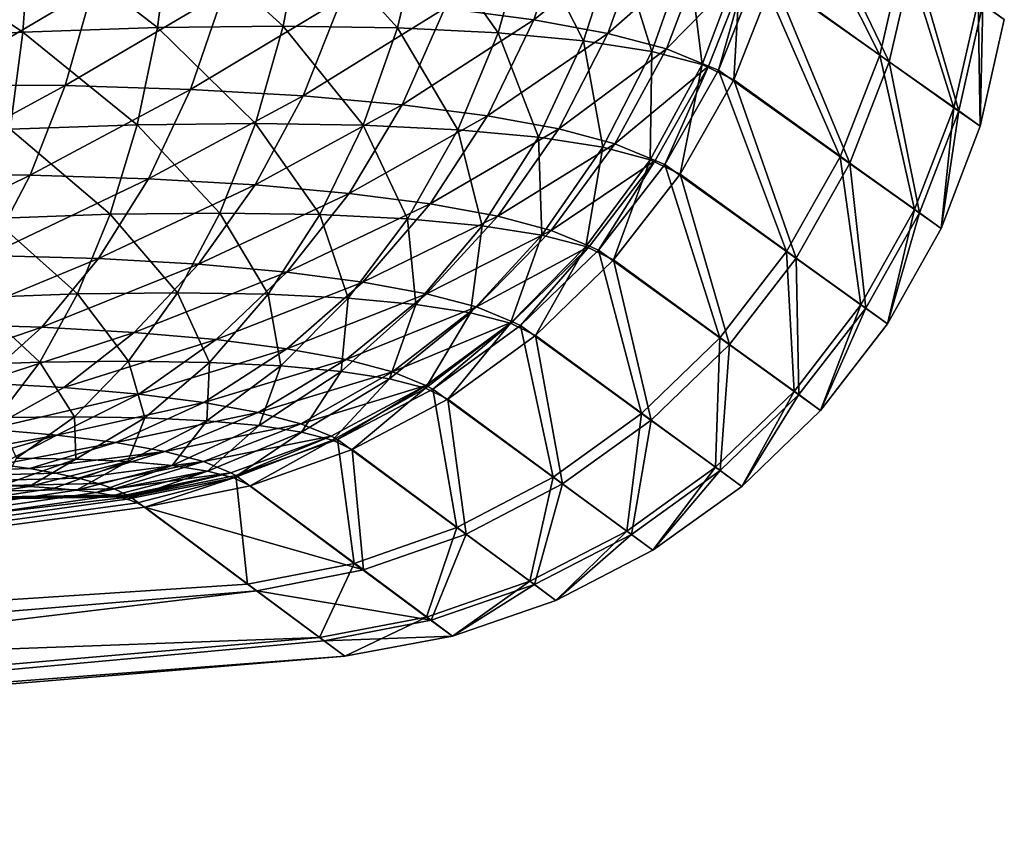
# Model space of a CAD drawing. Header units: metres. Extents: x -102 to 72, y -265 to 72.
# Tile 19 of 256: x 12.54 to 15.81, y -264.79 to -262.11. Entities that reach past the tile are written whole.
import ezdxf

# ---------------------------------------------------------------- set-up
doc = ezdxf.new("R2010")
doc.units = ezdxf.units.M
doc.layers.add('solid_20661094', color=7, linetype='CONTINUOUS')

msp = doc.modelspace()

# ---------------------------------------------------------------- linework, layer by layer
at = {"layer": 'solid_20661094'}
for points in [[(14.995002, -261.945404, 26.439198), (15.078663, -261.596466, 26.466408), (15.397239, -262.229828, 29.469179)], [(15.078663, -261.596466, 26.466408), (15.478798, -261.878052, 29.48781), (15.397239, -262.229828, 29.469179)], [(15.429005, -262.25119, 41.732845), (15.128046, -261.626465, 44.727245), (15.044924, -261.976135, 44.753742)], [(15.510401, -261.8992, 41.715034), (15.128046, -261.626465, 44.727245), (15.429005, -262.25119, 41.732845)], [(14.362307, -261.77359, 24.710262), (14.249336, -262.112335, 24.747025), (13.954324, -262.073914, 24.2946)], [(14.362307, -261.77359, 24.710262), (14.615923, -261.82016, 25.204624), (14.249336, -262.112335, 24.747025)], [(12.5776, -261.811096, 47.765041), (12.087193, -261.838348, 47.907822), (12.553223, -262.153076, 47.653889)], [(12.5776, -261.811096, 47.765041), (12.553223, -262.153076, 47.653889), (13.000282, -262.137634, 47.455467)], [(13.045084, -261.794952, 47.557751), (12.5776, -261.811096, 47.765041), (13.000282, -262.137634, 47.455467)], [(13.045084, -261.794952, 47.557751), (13.000282, -262.137634, 47.455467), (13.41729, -262.132935, 47.198849)], [(13.481155, -261.79007, 47.289658), (13.045084, -261.794952, 47.557751), (13.41729, -262.132935, 47.198849)], [(13.481155, -261.79007, 47.289658), (13.41729, -262.132935, 47.198849), (13.796492, -262.138947, 46.888783)], [(13.877693, -261.796326, 46.965733), (13.481155, -261.79007, 47.289658), (13.796492, -262.138947, 46.888783)], [(13.877693, -261.796326, 46.965733), (13.796492, -262.138947, 46.888783), (14.130729, -262.155304, 46.531109)], [(14.2272, -261.813446, 46.592072), (13.877693, -261.796326, 46.965733), (14.130729, -262.155304, 46.531109)], [(14.2272, -261.813446, 46.592072), (14.130729, -262.155304, 46.531109), (14.413857, -262.181458, 46.132774)], [(14.523247, -261.84079, 46.175961), (14.2272, -261.813446, 46.592072), (14.413857, -262.181458, 46.132774)], [(12.087193, -261.838348, 47.907822), (12.084216, -262.179138, 47.790573), (12.553223, -262.153076, 47.653889)], [(14.615923, -261.82016, 25.204624), (14.495204, -262.157501, 25.226904), (14.249336, -262.112335, 24.747025)], [(14.523247, -261.84079, 46.175961), (14.413857, -262.181458, 46.132774), (14.640943, -262.216736, 45.701202)], [(14.615923, -261.82016, 25.204624), (14.816586, -261.87323, 25.724167), (14.495204, -262.157501, 25.226904)], [(14.760675, -261.877655, 45.725159), (14.523247, -261.84079, 46.175961), (14.640943, -262.216736, 45.701202)], [(14.816586, -261.87323, 25.724167), (14.689649, -262.208923, 25.730978), (14.495204, -262.157501, 25.226904)], [(14.760675, -261.877655, 45.725159), (14.640943, -262.216736, 45.701202), (14.808134, -262.260284, 45.24427)], [(14.816586, -261.87323, 25.724167), (14.960659, -261.93222, 26.263664), (14.689649, -262.208923, 25.730978)], [(14.935467, -261.923157, 45.247906), (14.760675, -261.877655, 45.725159), (14.808134, -262.260284, 45.24427)], [(15.64345, -262.403625, 32.527863), (15.397239, -262.229828, 29.469179), (15.478798, -261.878052, 29.48781)], [(15.723694, -262.050049, 32.537498), (15.64345, -262.403625, 32.527863), (15.478798, -261.878052, 29.48781)], [(15.510401, -261.8992, 41.715034), (15.429005, -262.25119, 41.732845), (15.659404, -262.414337, 38.672173)], [(15.510401, -261.8992, 41.715034), (15.659404, -262.414337, 38.672173), (15.739566, -262.060669, 38.663387)], [(14.960659, -261.93222, 26.263664), (14.82919, -262.266113, 26.254147), (14.689649, -262.208923, 25.730978)], [(14.935467, -261.923157, 45.247906), (14.808134, -262.260284, 45.24427), (14.912845, -262.311035, 44.771111)], [(14.862609, -262.27951, 26.421404), (14.82919, -262.266113, 26.254147), (14.960659, -261.93222, 26.263664)], [(14.862609, -262.27951, 26.421404), (14.960659, -261.93222, 26.263664), (14.995002, -261.945404, 26.439198)], [(14.862609, -262.27951, 26.421404), (14.995002, -261.945404, 26.439198), (15.266009, -262.566559, 29.456978)], [(15.044924, -261.976135, 44.753742), (14.935467, -261.923157, 45.247906), (14.912845, -262.311035, 44.771111)], [(14.995002, -261.945404, 26.439198), (15.397239, -262.229828, 29.469179), (15.266009, -262.566559, 29.456978)], [(15.297865, -262.588135, 41.74453), (15.044924, -261.976135, 44.753742), (14.912845, -262.311035, 44.771111)], [(15.429005, -262.25119, 41.732845), (15.044924, -261.976135, 44.753742), (15.297865, -262.588135, 41.74453)], [(12.312236, -262.004883, 22.859055), (12.785709, -262.007385, 23.14813), (12.241593, -262.328217, 22.998095)], [(12.785709, -262.007385, 23.14813), (12.694091, -262.330536, 23.274731), (12.241593, -262.328217, 22.998095)], [(12.785709, -262.007385, 23.14813), (13.220544, -262.020325, 23.48863), (12.694091, -262.330536, 23.274731)], [(13.220544, -262.020325, 23.48863), (13.109919, -262.342896, 23.600788), (12.694091, -262.330536, 23.274731)], [(13.220544, -262.020325, 23.48863), (13.611113, -262.042877, 23.873291), (13.109919, -262.342896, 23.600788)], [(13.611113, -262.042877, 23.873291), (13.483868, -262.364441, 23.969587), (13.109919, -262.342896, 23.600788)], [(13.611113, -262.042877, 23.873291), (13.954324, -262.073914, 24.2946), (13.483868, -262.364441, 23.969587)], [(13.954324, -262.073914, 24.2946), (13.812959, -262.394135, 24.374119), (13.483868, -262.364441, 23.969587)], [(13.954324, -262.073914, 24.2946), (14.249336, -262.112335, 24.747025), (13.812959, -262.394135, 24.374119)], [(15.731072, -262.46524, 35.599693), (15.64345, -262.403625, 32.527863), (15.723694, -262.050049, 32.537498)], [(15.739566, -262.060669, 38.663387), (15.659404, -262.414337, 38.672173), (15.731072, -262.46524, 35.599693)], [(15.810844, -262.111053, 35.600124), (15.731072, -262.46524, 35.599693), (15.723694, -262.050049, 32.537498)], [(15.739566, -262.060669, 38.663387), (15.731072, -262.46524, 35.599693), (15.810844, -262.111053, 35.600124)], [(13.000282, -262.137634, 47.455467), (12.553223, -262.153076, 47.653889), (12.932702, -262.460724, 47.310787)], [(13.000282, -262.137634, 47.455467), (12.932702, -262.460724, 47.310787), (13.325529, -262.456299, 47.068794)], [(13.41729, -262.132935, 47.198849), (13.000282, -262.137634, 47.455467), (13.325529, -262.456299, 47.068794)], [(13.41729, -262.132935, 47.198849), (13.325529, -262.456299, 47.068794), (13.682743, -262.461914, 46.776405)], [(13.796492, -262.138947, 46.888783), (13.41729, -262.132935, 47.198849), (13.682743, -262.461914, 46.776405)], [(13.796492, -262.138947, 46.888783), (13.682743, -262.461914, 46.776405), (13.997611, -262.477325, 46.439106)], [(14.130729, -262.155304, 46.531109), (13.796492, -262.138947, 46.888783), (13.997611, -262.477325, 46.439106)], [(14.249336, -262.112335, 24.747025), (14.096104, -262.43103, 24.808941), (13.812959, -262.394135, 24.374119)], [(14.249336, -262.112335, 24.747025), (14.495204, -262.157501, 25.226904), (14.096104, -262.43103, 24.808941)], [(12.553223, -262.153076, 47.653889), (12.084216, -262.179138, 47.790573), (12.511549, -262.475281, 47.497906)], [(12.553223, -262.153076, 47.653889), (12.511549, -262.475281, 47.497906), (12.932702, -262.460724, 47.310787)], [(14.130729, -262.155304, 46.531109), (13.997611, -262.477325, 46.439106), (14.264353, -262.501984, 46.063438)], [(14.495204, -262.157501, 25.226904), (14.332104, -262.474365, 25.27018), (14.096104, -262.43103, 24.808941)], [(14.413857, -262.181458, 46.132774), (14.130729, -262.155304, 46.531109), (14.264353, -262.501984, 46.063438)], [(14.495204, -262.157501, 25.226904), (14.689649, -262.208923, 25.730978), (14.332104, -262.474365, 25.27018)], [(14.413857, -262.181458, 46.132774), (14.264353, -262.501984, 46.063438), (14.478315, -262.535217, 45.656387)], [(14.689649, -262.208923, 25.730978), (14.518631, -262.523682, 25.754356), (14.332104, -262.474365, 25.27018)], [(14.640943, -262.216736, 45.701202), (14.413857, -262.181458, 46.132774), (14.478315, -262.535217, 45.656387)], [(14.689649, -262.208923, 25.730978), (14.82919, -262.266113, 26.254147), (14.518631, -262.523682, 25.754356)], [(14.640943, -262.216736, 45.701202), (14.478315, -262.535217, 45.656387), (14.635865, -262.576294, 45.225368)], [(14.808134, -262.260284, 45.24427), (14.640943, -262.216736, 45.701202), (14.635865, -262.576294, 45.225368)], [(15.512953, -262.741943, 32.521549), (15.266009, -262.566559, 29.456978), (15.397239, -262.229828, 29.469179)], [(15.64345, -262.403625, 32.527863), (15.512953, -262.741943, 32.521549), (15.397239, -262.229828, 29.469179)], [(14.82919, -262.266113, 26.254147), (14.652404, -262.578552, 26.256536), (14.518631, -262.523682, 25.754356)], [(14.808134, -262.260284, 45.24427), (14.635865, -262.576294, 45.225368), (14.734552, -262.624146, 44.778984)], [(14.684226, -262.591919, 26.413399), (14.652404, -262.578552, 26.256536), (14.82919, -262.266113, 26.254147)], [(14.684226, -262.591919, 26.413399), (14.82919, -262.266113, 26.254147), (14.862609, -262.27951, 26.421404)], [(14.912845, -262.311035, 44.771111), (14.808134, -262.260284, 45.24427), (14.734552, -262.624146, 44.778984)], [(15.429005, -262.25119, 41.732845), (15.297865, -262.588135, 41.74453), (15.528954, -262.752777, 38.677948)], [(15.429005, -262.25119, 41.732845), (15.528954, -262.752777, 38.677948), (15.659404, -262.414337, 38.672173)], [(14.684226, -262.591919, 26.413399), (14.862609, -262.27951, 26.421404), (15.087855, -262.881165, 29.451462)], [(14.862609, -262.27951, 26.421404), (15.266009, -262.566559, 29.456978), (15.087855, -262.881165, 29.451462)], [(12.241593, -262.328217, 22.998095), (12.694091, -262.330536, 23.274731), (12.149787, -262.625885, 23.176508)], [(12.694091, -262.330536, 23.274731), (12.577274, -262.628021, 23.438223), (12.149787, -262.625885, 23.176508)], [(12.694091, -262.330536, 23.274731), (13.109919, -262.342896, 23.600788), (12.577274, -262.628021, 23.438223)], [(15.119728, -262.902893, 41.749844), (14.912845, -262.311035, 44.771111), (14.734552, -262.624146, 44.778984)], [(15.297865, -262.588135, 41.74453), (14.912845, -262.311035, 44.771111), (15.119728, -262.902893, 41.749844)], [(13.109919, -262.342896, 23.600788), (12.970436, -262.639618, 23.746952), (12.577274, -262.628021, 23.438223)], [(13.109919, -262.342896, 23.600788), (13.483868, -262.364441, 23.969587), (12.970436, -262.639618, 23.746952)], [(13.483868, -262.364441, 23.969587), (13.324556, -262.659943, 24.096708), (12.970436, -262.639618, 23.746952)], [(13.483868, -262.364441, 23.969587), (13.812959, -262.394135, 24.374119), (13.324556, -262.659943, 24.096708)], [(13.812959, -262.394135, 24.374119), (13.636794, -262.68808, 24.481081), (13.324556, -262.659943, 24.096708)], [(13.812959, -262.394135, 24.374119), (14.096104, -262.43103, 24.808941), (13.636794, -262.68808, 24.481081)], [(15.60084, -262.804138, 35.599422), (15.512953, -262.741943, 32.521549), (15.64345, -262.403625, 32.527863)], [(15.731072, -262.46524, 35.599693), (15.60084, -262.804138, 35.599422), (15.64345, -262.403625, 32.527863)], [(14.096104, -262.43103, 24.808941), (13.905767, -262.723022, 24.894735), (13.636794, -262.68808, 24.481081)], [(14.096104, -262.43103, 24.808941), (14.332104, -262.474365, 25.27018), (13.905767, -262.723022, 24.894735)], [(15.659404, -262.414337, 38.672173), (15.528954, -262.752777, 38.677948), (15.60084, -262.804138, 35.599422)], [(15.659404, -262.414337, 38.672173), (15.60084, -262.804138, 35.599422), (15.731072, -262.46524, 35.599693)], [(12.932702, -262.460724, 47.310787), (12.511549, -262.475281, 47.497906), (12.843748, -262.757507, 47.126713)], [(12.932702, -262.460724, 47.310787), (12.843748, -262.757507, 47.126713), (13.20778, -262.753387, 46.902199)], [(13.325529, -262.456299, 47.068794), (12.932702, -262.460724, 47.310787), (13.20778, -262.753387, 46.902199)], [(13.325529, -262.456299, 47.068794), (13.20778, -262.753387, 46.902199), (13.53881, -262.758575, 46.630928)], [(13.682743, -262.461914, 46.776405), (13.325529, -262.456299, 47.068794), (13.53881, -262.758575, 46.630928)], [(13.682743, -262.461914, 46.776405), (13.53881, -262.758575, 46.630928), (13.830613, -262.772858, 46.317978)], [(13.997611, -262.477325, 46.439106), (13.682743, -262.461914, 46.776405), (13.830613, -262.772858, 46.317978)], [(12.511549, -262.475281, 47.497906), (12.453445, -262.771027, 47.300331), (12.843748, -262.757507, 47.126713)], [(13.997611, -262.477325, 46.439106), (13.830613, -262.772858, 46.317978), (14.077839, -262.795685, 45.969395)], [(14.332104, -262.474365, 25.27018), (14.129985, -262.76416, 25.333559), (13.905767, -262.723022, 24.894735)], [(14.264353, -262.501984, 46.063438), (13.997611, -262.477325, 46.439106), (14.077839, -262.795685, 45.969395)], [(14.264353, -262.501984, 46.063438), (14.077839, -262.795685, 45.969395), (14.276175, -262.826508, 45.591644)], [(14.332104, -262.474365, 25.27018), (14.518631, -262.523682, 25.754356), (14.129985, -262.76416, 25.333559)], [(14.478315, -262.535217, 45.656387), (14.264353, -262.501984, 46.063438), (14.276175, -262.826508, 45.591644)], [(14.518631, -262.523682, 25.754356), (14.307059, -262.811005, 25.793823), (14.129985, -262.76416, 25.333559)], [(14.478315, -262.535217, 45.656387), (14.276175, -262.826508, 45.591644), (14.422241, -262.864563, 45.191589)], [(14.518631, -262.523682, 25.754356), (14.652404, -262.578552, 26.256536), (14.307059, -262.811005, 25.793823)], [(14.635865, -262.576294, 45.225368), (14.478315, -262.535217, 45.656387), (14.422241, -262.864563, 45.191589)], [(15.33495, -263.057922, 32.518692), (15.087855, -262.881165, 29.451462), (15.266009, -262.566559, 29.456978)], [(15.512953, -262.741943, 32.521549), (15.33495, -263.057922, 32.518692), (15.266009, -262.566559, 29.456978)], [(14.652404, -262.578552, 26.256536), (14.433945, -262.863037, 26.270786), (14.307059, -262.811005, 25.793823)], [(14.635865, -262.576294, 45.225368), (14.422241, -262.864563, 45.191589), (14.513753, -262.908966, 44.777203)], [(14.46355, -262.876129, 26.415346), (14.433945, -262.863037, 26.270786), (14.652404, -262.578552, 26.256536)], [(14.46355, -262.876129, 26.415346), (14.652404, -262.578552, 26.256536), (14.684226, -262.591919, 26.413399)], [(14.46355, -262.876129, 26.415346), (14.684226, -262.591919, 26.413399), (14.866503, -263.167114, 29.452745)], [(14.734552, -262.624146, 44.778984), (14.635865, -262.576294, 45.225368), (14.513753, -262.908966, 44.777203)], [(14.684226, -262.591919, 26.413399), (15.087855, -262.881165, 29.451462), (14.866503, -263.167114, 29.452745)], [(15.297865, -262.588135, 41.74453), (15.119728, -262.902893, 41.749844), (15.35096, -263.068848, 38.680592)], [(15.297865, -262.588135, 41.74453), (15.35096, -263.068848, 38.680592), (15.528954, -262.752777, 38.677948)], [(12.149787, -262.625885, 23.176508), (12.577274, -262.628021, 23.438223), (12.038708, -262.891754, 23.390617)], [(12.577274, -262.628021, 23.438223), (12.437668, -262.893646, 23.635237), (12.038708, -262.891754, 23.390617)], [(12.577274, -262.628021, 23.438223), (12.970436, -262.639618, 23.746952), (12.437668, -262.893646, 23.635237)], [(14.898322, -263.188965, 41.748676), (14.734552, -262.624146, 44.778984), (14.513753, -262.908966, 44.777203)], [(15.119728, -262.902893, 41.749844), (14.734552, -262.624146, 44.778984), (14.898322, -263.188965, 41.748676)], [(12.970436, -262.639618, 23.746952), (12.804971, -262.904388, 23.924109), (12.437668, -262.893646, 23.635237)], [(12.970436, -262.639618, 23.746952), (13.324556, -262.659943, 24.096708), (12.804971, -262.904388, 23.924109)], [(13.324556, -262.659943, 24.096708), (13.136464, -262.923309, 24.252031), (12.804971, -262.904388, 23.924109)], [(13.324556, -262.659943, 24.096708), (13.636794, -262.68808, 24.481081), (13.136464, -262.923309, 24.252031)], [(13.636794, -262.68808, 24.481081), (13.429461, -262.949615, 24.613277), (13.136464, -262.923309, 24.252031)], [(13.636794, -262.68808, 24.481081), (13.905767, -262.723022, 24.894735), (13.429461, -262.949615, 24.613277)], [(13.905767, -262.723022, 24.894735), (13.682253, -262.982391, 25.002638), (13.429461, -262.949615, 24.613277)], [(13.905767, -262.723022, 24.894735), (14.129985, -262.76416, 25.333559), (13.682253, -262.982391, 25.002638)], [(12.843748, -262.757507, 47.126713), (12.453445, -262.771027, 47.300331), (12.735269, -263.021881, 46.907078)], [(12.843748, -262.757507, 47.126713), (12.735269, -263.021881, 46.907078), (13.066491, -263.018066, 46.70253)], [(13.20778, -262.753387, 46.902199), (12.843748, -262.757507, 47.126713), (13.066491, -263.018066, 46.70253)], [(13.20778, -262.753387, 46.902199), (13.066491, -263.018066, 46.70253), (13.367685, -263.022766, 46.455379)], [(13.53881, -262.758575, 46.630928), (13.20778, -262.753387, 46.902199), (13.367685, -263.022766, 46.455379)], [(13.53881, -262.758575, 46.630928), (13.367685, -263.022766, 46.455379), (13.633205, -263.035706, 46.170242)], [(13.830613, -262.772858, 46.317978), (13.53881, -262.758575, 46.630928), (13.633205, -263.035706, 46.170242)], [(14.129985, -262.76416, 25.333559), (13.893014, -263.020996, 25.415739), (13.682253, -262.982391, 25.002638)], [(14.129985, -262.76416, 25.333559), (14.307059, -262.811005, 25.793823), (13.893014, -263.020996, 25.415739)], [(15.422894, -263.120605, 35.599312), (15.33495, -263.057922, 32.518692), (15.512953, -262.741943, 32.521549)], [(15.528954, -262.752777, 38.677948), (15.35096, -263.068848, 38.680592), (15.422894, -263.120605, 35.599312)], [(15.60084, -262.804138, 35.599422), (15.422894, -263.120605, 35.599312), (15.512953, -262.741943, 32.521549)], [(15.528954, -262.752777, 38.677948), (15.422894, -263.120605, 35.599312), (15.60084, -262.804138, 35.599422)], [(12.453445, -262.771027, 47.300331), (12.380119, -263.03421, 47.065266), (12.735269, -263.021881, 46.907078)], [(13.830613, -262.772858, 46.317978), (13.633205, -263.035706, 46.170242), (13.858192, -263.056458, 45.8526)], [(14.077839, -262.795685, 45.969395), (13.830613, -262.772858, 46.317978), (13.858192, -263.056458, 45.8526)], [(14.077839, -262.795685, 45.969395), (13.858192, -263.056458, 45.8526), (14.03872, -263.084503, 45.50832)], [(14.276175, -262.826508, 45.591644), (14.077839, -262.795685, 45.969395), (14.03872, -263.084503, 45.50832)], [(14.307059, -262.811005, 25.793823), (14.059295, -263.064941, 25.848562), (13.893014, -263.020996, 25.415739)], [(14.276175, -262.826508, 45.591644), (14.03872, -263.084503, 45.50832), (14.1717, -263.119171, 45.143635)], [(14.307059, -262.811005, 25.793823), (14.433945, -262.863037, 26.270786), (14.059295, -263.064941, 25.848562)], [(14.422241, -262.864563, 45.191589), (14.276175, -262.826508, 45.591644), (14.1717, -263.119171, 45.143635)], [(14.433945, -262.863037, 26.270786), (14.178318, -263.113739, 26.2966), (14.059295, -263.064941, 25.848562)], [(14.205151, -263.126251, 26.427206), (14.178318, -263.113739, 26.2966), (14.433945, -262.863037, 26.270786)], [(14.205151, -263.126251, 26.427206), (14.433945, -262.863037, 26.270786), (14.46355, -262.876129, 26.415346)], [(12.437668, -262.893646, 23.635237), (12.804971, -262.904388, 23.924109), (12.27815, -263.121948, 23.86171)], [(14.422241, -262.864563, 45.191589), (14.1717, -263.119171, 45.143635), (14.255035, -263.159637, 44.765804)], [(14.205151, -263.126251, 26.427206), (14.46355, -262.876129, 26.415346), (14.606583, -263.418365, 29.460802)], [(14.513753, -262.908966, 44.777203), (14.422241, -262.864563, 45.191589), (14.255035, -263.159637, 44.765804)], [(14.46355, -262.876129, 26.415346), (14.866503, -263.167114, 29.452745), (14.606583, -263.418365, 29.460802)], [(15.113189, -263.34491, 32.519352), (14.866503, -263.167114, 29.452745), (15.087855, -262.881165, 29.451462)], [(15.33495, -263.057922, 32.518692), (15.113189, -263.34491, 32.519352), (15.087855, -262.881165, 29.451462)], [(12.804971, -262.904388, 23.924109), (12.616935, -263.131714, 24.128607), (12.27815, -263.121948, 23.86171)], [(12.804971, -262.904388, 23.924109), (13.136464, -262.923309, 24.252031), (12.616935, -263.131714, 24.128607)], [(13.136464, -262.923309, 24.252031), (12.923469, -263.149109, 24.432356), (12.616935, -263.131714, 24.128607)], [(13.136464, -262.923309, 24.252031), (13.429461, -262.949615, 24.613277), (12.923469, -263.149109, 24.432356)], [(14.638283, -263.440308, 41.741055), (14.513753, -262.908966, 44.777203), (14.255035, -263.159637, 44.765804)], [(14.898322, -263.188965, 41.748676), (14.513753, -262.908966, 44.777203), (14.638283, -263.440308, 41.741055)], [(15.119728, -262.902893, 41.749844), (14.898322, -263.188965, 41.748676), (15.129171, -263.355865, 38.680046)], [(15.119728, -262.902893, 41.749844), (15.129171, -263.355865, 38.680046), (15.35096, -263.068848, 38.680592)], [(13.429461, -262.949615, 24.613277), (13.195235, -263.17337, 24.767982), (12.923469, -263.149109, 24.432356)], [(13.429461, -262.949615, 24.613277), (13.682253, -262.982391, 25.002638), (13.195235, -263.17337, 24.767982)], [(13.682253, -262.982391, 25.002638), (13.430168, -263.203705, 25.130426), (13.195235, -263.17337, 24.767982)], [(13.682253, -262.982391, 25.002638), (13.893014, -263.020996, 25.415739), (13.430168, -263.203705, 25.130426)], [(12.735269, -263.021881, 46.907078), (12.380119, -263.03421, 47.065266), (12.60952, -263.24826, 46.656445)], [(12.735269, -263.021881, 46.907078), (12.60952, -263.24826, 46.656445), (12.904597, -263.244843, 46.47393)], [(13.066491, -263.018066, 46.70253), (12.735269, -263.021881, 46.907078), (12.904597, -263.244843, 46.47393)], [(13.066491, -263.018066, 46.70253), (12.904597, -263.244843, 46.47393), (13.172923, -263.248962, 46.253407)], [(13.367685, -263.022766, 46.455379), (13.066491, -263.018066, 46.70253), (13.172923, -263.248962, 46.253407)], [(13.367685, -263.022766, 46.455379), (13.172923, -263.248962, 46.253407), (13.40949, -263.260437, 45.998966)], [(13.633205, -263.035706, 46.170242), (13.367685, -263.022766, 46.455379), (13.40949, -263.260437, 45.998966)], [(13.893014, -263.020996, 25.415739), (13.626078, -263.239502, 25.51502), (13.430168, -263.203705, 25.130426)], [(13.893014, -263.020996, 25.415739), (14.059295, -263.064941, 25.848562), (13.626078, -263.239502, 25.51502)], [(12.380119, -263.03421, 47.065266), (12.293094, -263.259308, 46.797604), (12.60952, -263.24826, 46.656445)], [(13.633205, -263.035706, 46.170242), (13.40949, -263.260437, 45.998966), (13.609979, -263.2789, 45.715477)], [(13.858192, -263.056458, 45.8526), (13.633205, -263.035706, 46.170242), (13.609979, -263.2789, 45.715477)], [(13.858192, -263.056458, 45.8526), (13.609979, -263.2789, 45.715477), (13.770887, -263.303864, 45.408142)], [(14.03872, -263.084503, 45.50832), (13.858192, -263.056458, 45.8526), (13.770887, -263.303864, 45.408142)], [(15.200986, -263.407959, 35.599369), (15.113189, -263.34491, 32.519352), (15.33495, -263.057922, 32.518692)], [(15.422894, -263.120605, 35.599312), (15.200986, -263.407959, 35.599369), (15.33495, -263.057922, 32.518692)], [(14.059295, -263.064941, 25.848562), (13.780447, -263.280243, 25.917446), (13.626078, -263.239502, 25.51502)], [(14.03872, -263.084503, 45.50832), (13.770887, -263.303864, 45.408142), (13.88945, -263.334747, 45.0825)], [(14.059295, -263.064941, 25.848562), (14.178318, -263.113739, 26.2966), (13.780447, -263.280243, 25.917446)], [(14.1717, -263.119171, 45.143635), (14.03872, -263.084503, 45.50832), (13.88945, -263.334747, 45.0825)], [(15.35096, -263.068848, 38.680592), (15.129171, -263.355865, 38.680046), (15.200986, -263.407959, 35.599369)], [(15.35096, -263.068848, 38.680592), (15.200986, -263.407959, 35.599369), (15.422894, -263.120605, 35.599312)], [(12.27815, -263.121948, 23.86171), (12.616935, -263.131714, 24.128607), (12.10201, -263.308228, 24.112972)], [(14.178318, -263.113739, 26.2966), (13.890793, -263.3255, 26.333448), (13.780447, -263.280243, 25.917446)], [(14.1717, -263.119171, 45.143635), (13.88945, -263.334747, 45.0825), (13.963776, -263.37088, 44.745026)], [(13.914383, -263.337158, 26.448732), (13.890793, -263.3255, 26.333448), (14.178318, -263.113739, 26.2966)], [(13.914383, -263.337158, 26.448732), (14.178318, -263.113739, 26.2966), (14.205151, -263.126251, 26.427206)], [(14.255035, -263.159637, 44.765804), (14.1717, -263.119171, 45.143635), (13.963776, -263.37088, 44.745026)], [(12.616935, -263.131714, 24.128607), (12.410205, -263.316956, 24.356226), (12.10201, -263.308228, 24.112972)], [(12.616935, -263.131714, 24.128607), (12.923469, -263.149109, 24.432356), (12.410205, -263.316956, 24.356226)], [(12.923469, -263.149109, 24.432356), (12.689961, -263.332672, 24.633961), (12.410205, -263.316956, 24.356226)], [(12.923469, -263.149109, 24.432356), (13.195235, -263.17337, 24.767982), (12.689961, -263.332672, 24.633961)], [(13.914383, -263.337158, 26.448732), (14.205151, -263.126251, 26.427206), (14.313534, -263.629669, 29.475464)], [(14.205151, -263.126251, 26.427206), (14.606583, -263.418365, 29.460802), (14.313534, -263.629669, 29.475464)], [(13.195235, -263.17337, 24.767982), (12.938945, -263.354736, 24.942009), (12.689961, -263.332672, 24.633961)], [(13.195235, -263.17337, 24.767982), (13.430168, -263.203705, 25.130426), (12.938945, -263.354736, 24.942009)], [(14.345056, -263.651642, 41.727135), (14.255035, -263.159637, 44.765804), (13.963776, -263.37088, 44.745026)], [(14.638283, -263.440308, 41.741055), (14.255035, -263.159637, 44.765804), (14.345056, -263.651642, 41.727135)], [(14.852334, -263.596832, 32.523514), (14.606583, -263.418365, 29.460802), (14.866503, -263.167114, 29.452745)], [(14.898322, -263.188965, 41.748676), (14.638283, -263.440308, 41.741055), (14.868257, -263.607849, 38.676327)], [(15.113189, -263.34491, 32.519352), (14.852334, -263.596832, 32.523514), (14.866503, -263.167114, 29.452745)], [(14.898322, -263.188965, 41.748676), (14.868257, -263.607849, 38.676327), (15.129171, -263.355865, 38.680046)], [(13.430168, -263.203705, 25.130426), (13.154712, -263.382477, 25.275463), (12.938945, -263.354736, 24.942009)], [(13.430168, -263.203705, 25.130426), (13.626078, -263.239502, 25.51502), (13.154712, -263.382477, 25.275463)], [(12.60952, -263.24826, 46.656445), (12.293094, -263.259308, 46.797604), (12.469112, -263.432037, 46.380016)], [(12.60952, -263.24826, 46.656445), (12.469112, -263.432037, 46.380016), (12.725464, -263.428955, 46.221153)], [(12.904597, -263.244843, 46.47393), (12.60952, -263.24826, 46.656445), (12.725464, -263.428955, 46.221153)], [(12.904597, -263.244843, 46.47393), (12.725464, -263.428955, 46.221153), (12.958573, -263.432465, 46.029209)], [(13.172923, -263.248962, 46.253407), (12.904597, -263.244843, 46.47393), (12.958573, -263.432465, 46.029209)], [(13.172923, -263.248962, 46.253407), (12.958573, -263.432465, 46.029209), (13.164117, -263.442383, 45.807716)], [(13.626078, -263.239502, 25.51502), (13.334681, -263.415253, 25.629358), (13.154712, -263.382477, 25.275463)], [(13.40949, -263.260437, 45.998966), (13.172923, -263.248962, 46.253407), (13.164117, -263.442383, 45.807716)], [(13.626078, -263.239502, 25.51502), (13.780447, -263.280243, 25.917446), (13.334681, -263.415253, 25.629358)], [(13.40949, -263.260437, 45.998966), (13.164117, -263.442383, 45.807716), (13.338355, -263.458344, 45.560875)], [(13.780447, -263.280243, 25.917446), (13.476265, -263.452515, 25.999054), (13.334681, -263.415253, 25.629358)], [(13.609979, -263.2789, 45.715477), (13.40949, -263.260437, 45.998966), (13.338355, -263.458344, 45.560875)], [(13.609979, -263.2789, 45.715477), (13.338355, -263.458344, 45.560875), (13.478242, -263.480011, 45.293194)], [(13.780447, -263.280243, 25.917446), (13.890793, -263.3255, 26.333448), (13.476265, -263.452515, 25.999054)], [(13.770887, -263.303864, 45.408142), (13.609979, -263.2789, 45.715477), (13.478242, -263.480011, 45.293194)], [(12.410205, -263.316956, 24.356226), (12.689961, -263.332672, 24.633961), (12.440756, -263.470215, 24.852694)], [(13.770887, -263.303864, 45.408142), (13.478242, -263.480011, 45.293194), (13.581356, -263.506897, 45.009457)], [(13.88945, -263.334747, 45.0825), (13.770887, -263.303864, 45.408142), (13.581356, -263.506897, 45.009457)], [(12.689961, -263.332672, 24.633961), (12.938945, -263.354736, 24.942009), (12.440756, -263.470215, 24.852694)], [(13.890793, -263.3255, 26.333448), (13.577299, -263.493896, 26.380568), (13.476265, -263.452515, 25.999054)], [(13.597269, -263.504395, 26.479481), (13.577299, -263.493896, 26.380568), (13.890793, -263.3255, 26.333448)], [(13.88945, -263.334747, 45.0825), (13.581356, -263.506897, 45.009457), (13.646029, -263.53833, 44.715294)], [(13.597269, -263.504395, 26.479481), (13.890793, -263.3255, 26.333448), (13.914383, -263.337158, 26.448732)], [(13.597269, -263.504395, 26.479481), (13.914383, -263.337158, 26.448732), (13.993485, -263.796661, 29.496424)], [(13.963776, -263.37088, 44.745026), (13.88945, -263.334747, 45.0825), (13.646029, -263.53833, 44.715294)], [(13.914383, -263.337158, 26.448732), (14.313534, -263.629669, 29.475464), (13.993485, -263.796661, 29.496424)], [(14.939798, -263.660156, 35.59959), (14.852334, -263.596832, 32.523514), (15.113189, -263.34491, 32.519352)], [(15.200986, -263.407959, 35.599369), (14.939798, -263.660156, 35.59959), (15.113189, -263.34491, 32.519352)], [(12.938945, -263.354736, 24.942009), (12.665876, -263.48999, 25.131765), (12.440756, -263.470215, 24.852694)], [(12.938945, -263.354736, 24.942009), (13.154712, -263.382477, 25.275463), (12.665876, -263.48999, 25.131765)], [(13.154712, -263.382477, 25.275463), (12.861561, -263.514954, 25.434759), (12.665876, -263.48999, 25.131765)], [(13.154712, -263.382477, 25.275463), (13.334681, -263.415253, 25.629358), (12.861561, -263.514954, 25.434759)], [(14.024777, -263.818604, 41.707211), (13.963776, -263.37088, 44.745026), (13.646029, -263.53833, 44.715294)], [(14.345056, -263.651642, 41.727135), (13.963776, -263.37088, 44.745026), (14.024777, -263.818604, 41.707211)], [(15.129171, -263.355865, 38.680046), (14.868257, -263.607849, 38.676327), (14.939798, -263.660156, 35.59959)], [(15.129171, -263.355865, 38.680046), (14.939798, -263.660156, 35.59959), (15.200986, -263.407959, 35.599369)], [(13.334681, -263.415253, 25.629358), (13.024829, -263.544525, 25.756395), (12.861561, -263.514954, 25.434759)], [(13.334681, -263.415253, 25.629358), (13.476265, -263.452515, 25.999054), (13.024829, -263.544525, 25.756395)], [(14.557877, -263.808441, 32.53109), (14.313534, -263.629669, 29.475464), (14.606583, -263.418365, 29.460802)], [(14.852334, -263.596832, 32.523514), (14.557877, -263.808441, 32.53109), (14.606583, -263.418365, 29.460802)], [(12.725464, -263.428955, 46.221153), (12.469112, -263.432037, 46.380016), (12.532813, -263.56662, 45.949451)], [(12.725464, -263.428955, 46.221153), (12.532813, -263.56662, 45.949451), (12.729089, -263.569489, 45.787441)], [(12.958573, -263.432465, 46.029209), (12.725464, -263.428955, 46.221153), (12.729089, -263.569489, 45.787441)], [(12.958573, -263.432465, 46.029209), (12.729089, -263.569489, 45.787441), (12.902185, -263.577728, 45.60046)], [(13.164117, -263.442383, 45.807716), (12.958573, -263.432465, 46.029209), (12.902185, -263.577728, 45.60046)], [(13.164117, -263.442383, 45.807716), (12.902185, -263.577728, 45.60046), (13.048968, -263.591125, 45.392014)], [(13.338355, -263.458344, 45.560875), (13.164117, -263.442383, 45.807716), (13.048968, -263.591125, 45.392014)], [(14.638283, -263.440308, 41.741055), (14.345056, -263.651642, 41.727135), (14.573709, -263.819458, 38.669506)], [(14.638283, -263.440308, 41.741055), (14.573709, -263.819458, 38.669506), (14.868257, -263.607849, 38.676327)], [(12.440756, -263.470215, 24.852694), (12.665876, -263.48999, 25.131765), (12.260162, -263.56485, 25.175436)], [(13.476265, -263.452515, 25.999054), (13.15302, -263.578186, 26.091702), (13.024829, -263.544525, 25.756395)], [(13.338355, -263.458344, 45.560875), (13.048968, -263.591125, 45.392014), (13.166866, -263.609344, 45.165863)], [(13.476265, -263.452515, 25.999054), (13.577299, -263.493896, 26.380568), (13.15302, -263.578186, 26.091702)], [(13.478242, -263.480011, 45.293194), (13.338355, -263.458344, 45.560875), (13.166866, -263.609344, 45.165863)], [(13.478242, -263.480011, 45.293194), (13.166866, -263.609344, 45.165863), (13.253821, -263.631989, 44.926025)], [(13.581356, -263.506897, 45.009457), (13.478242, -263.480011, 45.293194), (13.253821, -263.631989, 44.926025)], [(12.665876, -263.48999, 25.131765), (12.372682, -263.575287, 25.320366), (12.260162, -263.56485, 25.175436)], [(12.665876, -263.48999, 25.131765), (12.478192, -263.587433, 25.474741), (12.372682, -263.575287, 25.320366)], [(12.665876, -263.48999, 25.131765), (12.861561, -263.514954, 25.434759), (12.478192, -263.587433, 25.474741)], [(12.861561, -263.514954, 25.434759), (12.57511, -263.601166, 25.636761), (12.478192, -263.587433, 25.474741)], [(12.861561, -263.514954, 25.434759), (13.024829, -263.544525, 25.756395), (12.57511, -263.601166, 25.636761)], [(13.577299, -263.493896, 26.380568), (13.2443, -263.61554, 26.436991), (13.15302, -263.578186, 26.091702)], [(13.260381, -263.624573, 26.518812), (13.2443, -263.61554, 26.436991), (13.577299, -263.493896, 26.380568)], [(13.581356, -263.506897, 45.009457), (13.253821, -263.631989, 44.926025), (13.308395, -263.658508, 44.677231)], [(13.260381, -263.624573, 26.518812), (13.577299, -263.493896, 26.380568), (13.597269, -263.504395, 26.479481)], [(13.260381, -263.624573, 26.518812), (13.597269, -263.504395, 26.479481), (13.653133, -263.915802, 29.523243)], [(13.646029, -263.53833, 44.715294), (13.581356, -263.506897, 45.009457), (13.308395, -263.658508, 44.677231)], [(13.597269, -263.504395, 26.479481), (13.993485, -263.796661, 29.496424), (13.653133, -263.915802, 29.523243)], [(13.024829, -263.544525, 25.756395), (12.66217, -263.616302, 25.804501), (12.57511, -263.601166, 25.636761)], [(13.024829, -263.544525, 25.756395), (12.738461, -263.63269, 25.976139), (12.66217, -263.616302, 25.804501)], [(13.024829, -263.544525, 25.756395), (13.15302, -263.578186, 26.091702), (12.738461, -263.63269, 25.976139)], [(13.684155, -263.937683, 41.681698), (13.646029, -263.53833, 44.715294), (13.308395, -263.658508, 44.677231)], [(14.024777, -263.818604, 41.707211), (13.646029, -263.53833, 44.715294), (13.684155, -263.937683, 41.681698)], [(12.729089, -263.569489, 45.787441), (12.532813, -263.56662, 45.949451), (12.484175, -263.656952, 45.538399)], [(12.729089, -263.569489, 45.787441), (12.484175, -263.656952, 45.538399), (12.574625, -263.660461, 45.446014)], [(12.902185, -263.577728, 45.60046), (12.729089, -263.569489, 45.787441), (12.574625, -263.660461, 45.446014)], [(12.902185, -263.577728, 45.60046), (12.574625, -263.660461, 45.446014), (12.657351, -263.665649, 45.346031)], [(12.902185, -263.577728, 45.60046), (12.657351, -263.665649, 45.346031), (12.731706, -263.672516, 45.239048)], [(13.048968, -263.591125, 45.392014), (12.902185, -263.577728, 45.60046), (12.731706, -263.672516, 45.239048)], [(13.15302, -263.578186, 26.091702), (12.803454, -263.650177, 26.150211), (12.738461, -263.63269, 25.976139)], [(13.15302, -263.578186, 26.091702), (12.856963, -263.668579, 26.325605), (12.803454, -263.650177, 26.150211)], [(13.15302, -263.578186, 26.091702), (13.2443, -263.61554, 26.436991), (12.856963, -263.668579, 26.325605)], [(6.784052, -263.78537, 23.835062), (12.478192, -263.587433, 25.474741), (12.57511, -263.601166, 25.636761)], [(6.784052, -263.78537, 23.835062), (12.57511, -263.601166, 25.636761), (12.66217, -263.616302, 25.804501)], [(13.048968, -263.591125, 45.392014), (12.731706, -263.672516, 45.239048), (12.797049, -263.680969, 45.12587)], [(13.166866, -263.609344, 45.165863), (13.048968, -263.591125, 45.392014), (12.797049, -263.680969, 45.12587)], [(13.166866, -263.609344, 45.165863), (12.797049, -263.680969, 45.12587), (12.852784, -263.690948, 45.007454)], [(13.166866, -263.609344, 45.165863), (12.852784, -263.690948, 45.007454), (12.898406, -263.702332, 44.884842)], [(13.253821, -263.631989, 44.926025), (13.166866, -263.609344, 45.165863), (12.898406, -263.702332, 44.884842)], [(14.644838, -263.871826, 35.599976), (14.557877, -263.808441, 32.53109), (14.852334, -263.596832, 32.523514)], [(14.868257, -263.607849, 38.676327), (14.573709, -263.819458, 38.669506), (14.644838, -263.871826, 35.599976)], [(14.939798, -263.660156, 35.59959), (14.644838, -263.871826, 35.599976), (14.852334, -263.596832, 32.523514)], [(14.868257, -263.607849, 38.676327), (14.644838, -263.871826, 35.599976), (14.939798, -263.660156, 35.59959)], [(6.784052, -263.78537, 23.835062), (12.66217, -263.616302, 25.804501), (12.738461, -263.63269, 25.976139)], [(6.784052, -263.78537, 23.835062), (12.738461, -263.63269, 25.976139), (12.803454, -263.650177, 26.150211)], [(13.2443, -263.61554, 26.436991), (12.89901, -263.687805, 26.501482), (12.856963, -263.668579, 26.325605)], [(13.253821, -263.631989, 44.926025), (12.898406, -263.702332, 44.884842), (12.933621, -263.715027, 44.75919)], [(13.2443, -263.61554, 26.436991), (12.905251, -263.691437, 26.533619), (12.89901, -263.687805, 26.501482)], [(13.2443, -263.61554, 26.436991), (12.910695, -263.695129, 26.565912), (12.905251, -263.691437, 26.533619)], [(13.260381, -263.624573, 26.518812), (12.910695, -263.695129, 26.565912), (13.2443, -263.61554, 26.436991)], [(13.260381, -263.624573, 26.518812), (13.299602, -263.984619, 29.555422), (12.910695, -263.695129, 26.565912)], [(13.253821, -263.631989, 44.926025), (12.933621, -263.715027, 44.75919), (12.958248, -263.728882, 44.631676)], [(13.308395, -263.658508, 44.677231), (13.253821, -263.631989, 44.926025), (12.958248, -263.728882, 44.631676)], [(13.260381, -263.624573, 26.518812), (13.653133, -263.915802, 29.523243), (13.299602, -263.984619, 29.555422)], [(14.236013, -263.97525, 32.541924), (13.993485, -263.796661, 29.496424), (14.313534, -263.629669, 29.475464)], [(14.557877, -263.808441, 32.53109), (14.236013, -263.97525, 32.541924), (14.313534, -263.629669, 29.475464)], [(6.784052, -263.78537, 23.835062), (12.803454, -263.650177, 26.150211), (12.856963, -263.668579, 26.325605)], [(6.784052, -263.78537, 23.835062), (12.856963, -263.668579, 26.325605), (12.89901, -263.687805, 26.501482)], [(6.821585, -264.545135, 41.779495), (12.574625, -263.660461, 45.446014), (12.484175, -263.656952, 45.538399)], [(6.821585, -264.545135, 41.779495), (12.657351, -263.665649, 45.346031), (12.574625, -263.660461, 45.446014)], [(6.821585, -264.545135, 41.779495), (12.731706, -263.672516, 45.239048), (12.657351, -263.665649, 45.346031)], [(6.821585, -264.545135, 41.779495), (12.797049, -263.680969, 45.12587), (12.731706, -263.672516, 45.239048)], [(13.684155, -263.937683, 41.681698), (13.308395, -263.658508, 44.677231), (12.958248, -263.728882, 44.631676)], [(14.345056, -263.651642, 41.727135), (14.024777, -263.818604, 41.707211), (14.251731, -263.986267, 38.659733)], [(14.345056, -263.651642, 41.727135), (14.251731, -263.986267, 38.659733), (14.573709, -263.819458, 38.669506)], [(6.784052, -263.78537, 23.835062), (12.89901, -263.687805, 26.501482), (12.905251, -263.691437, 26.533619)], [(6.784052, -263.78537, 23.835062), (12.905251, -263.691437, 26.533619), (12.910695, -263.695129, 26.565912)], [(6.813785, -264.408447, 28.300024), (6.784052, -263.78537, 23.835062), (12.910695, -263.695129, 26.565912)], [(6.813785, -264.408447, 28.300024), (12.910695, -263.695129, 26.565912), (13.299602, -263.984619, 29.555422)], [(6.821585, -264.545135, 41.779495), (12.852784, -263.690948, 45.007454), (12.797049, -263.680969, 45.12587)], [(6.821585, -264.545135, 41.779495), (12.898406, -263.702332, 44.884842), (12.852784, -263.690948, 45.007454)], [(6.821585, -264.545135, 41.779495), (12.933621, -263.715027, 44.75919), (12.898406, -263.702332, 44.884842)], [(6.821585, -264.545135, 41.779495), (12.958248, -263.728882, 44.631676), (12.933621, -263.715027, 44.75919)], [(6.821585, -264.545135, 41.779495), (13.330325, -264.006348, 41.651043), (12.958248, -263.728882, 44.631676)], [(13.684155, -263.937683, 41.681698), (12.958248, -263.728882, 44.631676), (13.330325, -264.006348, 41.651043)], [(13.893519, -264.09375, 32.555782), (13.653133, -263.915802, 29.523243), (13.993485, -263.796661, 29.496424)], [(14.236013, -263.97525, 32.541924), (13.893519, -264.09375, 32.555782), (13.993485, -263.796661, 29.496424)], [(14.322327, -264.038574, 35.600506), (14.236013, -263.97525, 32.541924), (14.557877, -263.808441, 32.53109)], [(14.644838, -263.871826, 35.599976), (14.322327, -264.038574, 35.600506), (14.557877, -263.808441, 32.53109)], [(14.024777, -263.818604, 41.707211), (13.684155, -263.937683, 41.681698), (13.9091, -264.104706, 38.647213)], [(14.024777, -263.818604, 41.707211), (13.9091, -264.104706, 38.647213), (14.251731, -263.986267, 38.659733)], [(14.573709, -263.819458, 38.669506), (14.251731, -263.986267, 38.659733), (14.322327, -264.038574, 35.600506)], [(14.573709, -263.819458, 38.669506), (14.322327, -264.038574, 35.600506), (14.644838, -263.871826, 35.599976)], [(13.653133, -263.915802, 29.523243), (13.537603, -264.161438, 32.572407), (13.299602, -263.984619, 29.555422)], [(13.684155, -263.937683, 41.681698), (13.330325, -264.006348, 41.651043), (13.9091, -264.104706, 38.647213)], [(13.893519, -264.09375, 32.555782), (13.537603, -264.161438, 32.572407), (13.653133, -263.915802, 29.523243)], [(6.813785, -264.408447, 28.300024), (13.299602, -263.984619, 29.555422), (13.537603, -264.161438, 32.572407)], [(6.821585, -264.545135, 41.779495), (6.835455, -264.788208, 37.286503), (13.330325, -264.006348, 41.651043)], [(6.835455, -264.788208, 37.286503), (13.553033, -264.172333, 38.632168), (13.330325, -264.006348, 41.651043)], [(13.9091, -264.104706, 38.647213), (13.330325, -264.006348, 41.651043), (13.553033, -264.172333, 38.632168)], [(13.979066, -264.15683, 35.601181), (13.893519, -264.09375, 32.555782), (14.236013, -263.97525, 32.541924)], [(14.251731, -263.986267, 38.659733), (13.9091, -264.104706, 38.647213), (13.979066, -264.15683, 35.601181)], [(14.322327, -264.038574, 35.600506), (13.979066, -264.15683, 35.601181), (14.236013, -263.97525, 32.541924)], [(14.251731, -263.986267, 38.659733), (13.979066, -264.15683, 35.601181), (14.322327, -264.038574, 35.600506)], [(13.893519, -264.09375, 32.555782), (13.6223, -264.224152, 35.601982), (13.537603, -264.161438, 32.572407)], [(13.9091, -264.104706, 38.647213), (13.553033, -264.172333, 38.632168), (13.979066, -264.15683, 35.601181)], [(13.979066, -264.15683, 35.601181), (13.6223, -264.224152, 35.601982), (13.893519, -264.09375, 32.555782)], [(6.832851, -264.742584, 32.787148), (6.813785, -264.408447, 28.300024), (13.537603, -264.161438, 32.572407)], [(6.832851, -264.742584, 32.787148), (13.537603, -264.161438, 32.572407), (13.6223, -264.224152, 35.601982)], [(13.979066, -264.15683, 35.601181), (13.553033, -264.172333, 38.632168), (13.6223, -264.224152, 35.601982)], [(6.835455, -264.788208, 37.286503), (13.6223, -264.224152, 35.601982), (13.553033, -264.172333, 38.632168)], [(6.835455, -264.788208, 37.286503), (6.832851, -264.742584, 32.787148), (13.6223, -264.224152, 35.601982)]]:
    msp.add_3dface(points, dxfattribs=at)

doc.saveas('drawing.dxf')
